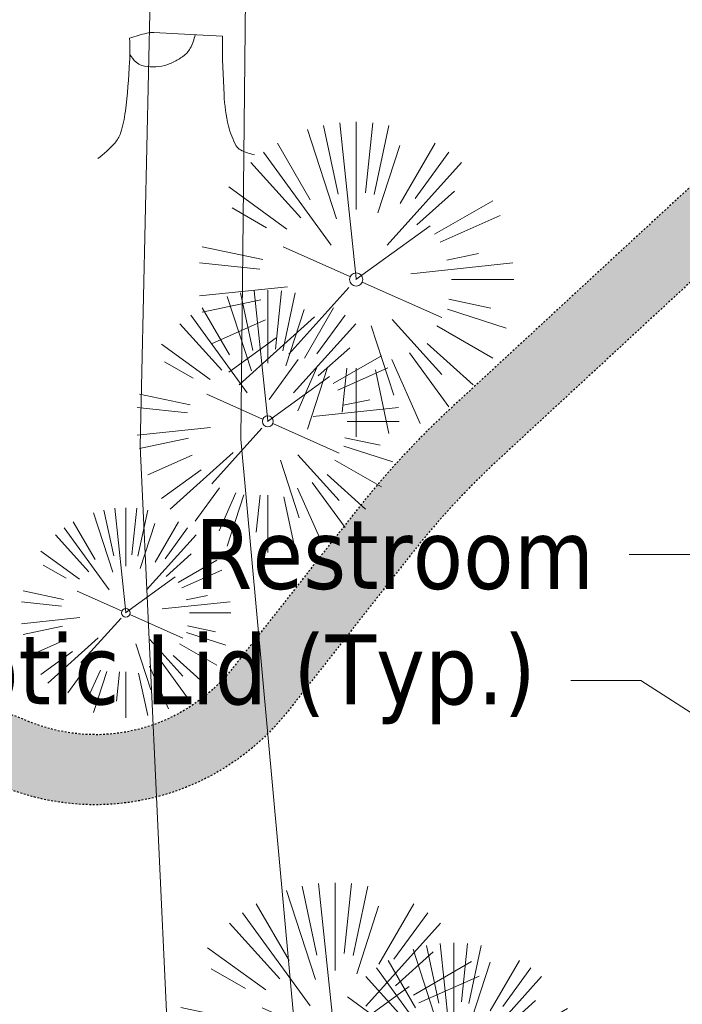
# Model space of a CAD drawing. Header units: feet. Extents: x 1134296 to 1140710, y 647902 to 649877.
# Tile 30 of 66: x 1134482 to 1134520, y 648896 to 648952. Entities that reach past the tile are written whole.
import ezdxf
from ezdxf import colors
from ezdxf.entities.mleader import LeaderData, LeaderLine
from ezdxf.lldxf.tags import DXFTag
from ezdxf.math import Vec2, Vec3

# ---------------------------------------------------------------- set-up
doc = ezdxf.new("R2010")
doc.units = ezdxf.units.FT
doc.header["$MEASUREMENT"] = 0
doc.linetypes.add('RAD', pattern=[0.13, 0.08, -0.05])
for name, color, linetype in [('C-SWLK-GRVL', 5, 'RAD'), ('C-SWLK-GRVL-PATT', 8, 'Continuous'), ('G-TEXT-ST02', 2, 'Continuous'), ('G-XREF', 7, 'Continuous')]:
    doc.layers.add(name, color=color, linetype=linetype)
for name, color, linetype, lineweight in [('V-ANNO-TEXT', 8, 'Continuous', 13), ('V-SITE-VEGE', 8, 'Continuous', 18), ('V-UTIL-POWR-LINE-UNDR', 8, 'EXIST_PROP POWER UNDERGROUND LINE 1', 15)]:
    doc.layers.add(name, color=color, linetype=linetype, lineweight=lineweight)
doc.styles.add('SEI-Dim & Leader', font='tahoma.ttf')
doc.styles.get("Standard").update_dxf_attribs({"font": 'arial.ttf'})
tags = doc.linetypes.add('EXIST_PROP POWER UNDERGROUND LINE 1', pattern='A,1.5,-0.2,["P-UG",Standard,S=0.08,R=0,X=-0.1,Y=-0.04],-0.3', length=2).pattern_tags.tags
tags[6] = DXFTag(74, 10)

# ---------------------------------------------------------------- blocks, each defined once
blk = doc.blocks.new('V-SITE-VEGE-Stump')
for points in [[(-0.122905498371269, -0.01429599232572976, 0.05261256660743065), (-0.09863241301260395, 0.007697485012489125, 0.1061947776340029), (-0.09053039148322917, 0.02191696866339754, 0.04486152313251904), (-0.08374707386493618, 0.05273626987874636, 0.02007395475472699), (-0.07764030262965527, 0.1228815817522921, 0.01167487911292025), (-0.07732468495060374, 0.1363966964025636, 0.007866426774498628), (-0.07764030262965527, 0.1564565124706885)], [(-0.07764030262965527, 0.1564565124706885, -0.02766804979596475), (-0.05341885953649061, 0.1633605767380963, -0.0679781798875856), (-0.04316680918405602, 0.1642506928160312), (0.008593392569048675, 0.1616126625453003), (0.05395851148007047, 0.1590945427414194)], [(0.01506844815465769, 0.161253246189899, -0.08286378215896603), (0.008147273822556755, 0.1419669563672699, -0.1113242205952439), (-0.002098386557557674, 0.130555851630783, -0.03931328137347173), (-0.01592715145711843, 0.1222882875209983, -0.04919659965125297), (-0.02797848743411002, 0.1177254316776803, -0.06600187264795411), (-0.0446681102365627, 0.1155126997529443, -0.07018691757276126), (-0.06035359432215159, 0.1177254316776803, -0.1148593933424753), (-0.06850904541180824, 0.1222766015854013, -0.0759377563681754), (-0.07734269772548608, 0.1331671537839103)], [(0.05395851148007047, 0.1590945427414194, 0.004334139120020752), (0.05376627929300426, 0.1369184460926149, 0.00834373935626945), (0.05395851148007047, 0.1253997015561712), (0.05605689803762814, 0.07623641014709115, 0.04625247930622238), (0.06241632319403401, 0.03170819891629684, 0.06962485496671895), (0.07334360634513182, 0.00381048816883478, 0.1497246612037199), (0.07941695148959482, -0.001975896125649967, 0.05852299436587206), (0.09922370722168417, -0.009139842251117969)]]:
    blk.add_lwpolyline(points, format="xyb")
blk = doc.blocks.new('_Open90')
at = {"color": 0, "linetype": 'ByBlock', "lineweight": -2}
for p, q in [((-0.5, 0.5), (0, 0)), ((0, 0), (-1, 0)), ((0, 0), (-0.5, -0.5))]:
    blk.add_line(p, q, dxfattribs=at)
blk = doc.blocks.new('V-SITE-VEGE-Coniferious Tree 2')
at = {"color": 0, "linetype": 'ByBlock'}
for p, q in [((-0.06264093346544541, 0.1926377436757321), (-0.1545378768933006, 0.4755369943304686)), ((-0.0574950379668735, 0.2703678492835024), (-0.1039851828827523, 0.4890788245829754)), ((-0.0003172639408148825, 0.0025937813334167), (-0.05229705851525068, 0.4972664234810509)), ((-3.601054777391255e-05, 0.2219193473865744), (-3.601054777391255e-05, 0.5000060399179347)), ((0.02890183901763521, 0.2753366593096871), (0.05222503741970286, 0.4972664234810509)), ((0.0571938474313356, 0.2692740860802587), (0.1039131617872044, 0.4890788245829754)), ((-0.1460065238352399, 0.2528363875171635), (-0.2500390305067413, 0.4330260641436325)), ((0.06850648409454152, 0.2109817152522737), (0.1382469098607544, 0.425630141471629)), ((0.139142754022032, 0.2410654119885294), (0.2499670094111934, 0.4330260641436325)), ((-0.07913071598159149, 0.1088658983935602), (-0.2939353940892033, 0.4045257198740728)), ((0.1868724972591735, 0.2572635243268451), (0.2938633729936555, 0.4045257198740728)), ((-0.1756943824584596, 0.1950752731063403), (-0.3346129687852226, 0.3715878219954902)), ((0.09777767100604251, 0.108636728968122), (0.3345409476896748, 0.3715878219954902)), ((-0.2201011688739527, 0.1598873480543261), (-0.4045617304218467, 0.2938993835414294)), ((0.1919663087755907, 0.1728666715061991), (0.3115823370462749, 0.2805763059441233)), ((-0.2844040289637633, 0.1641894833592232), (-0.393144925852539, 0.2269610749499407)), ((0.2487690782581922, 0.143647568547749), (0.4329900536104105, 0.2500030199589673)), ((0.2658942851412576, 0.1183972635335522), (0.4567507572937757, 0.2033670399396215)), ((-0.0009318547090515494, -0.0006770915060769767), (0.2349564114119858, 0.1707208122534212)), ((-0.2961437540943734, 0.06292784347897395), (-0.4891148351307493, 0.1039491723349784)), ((-0.01992166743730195, 0.008854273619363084), (-0.2318825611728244, 0.1032199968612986)), ((0.2872695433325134, 0.06106323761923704), (0.3884790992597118, 0.08257391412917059)), ((-0.3060292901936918, 0.03215663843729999), (-0.4973024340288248, 0.05226104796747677)), ((0.173080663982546, 0.01818771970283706), (0.497230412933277, 0.05226104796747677)), ((0.3024988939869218, 0), (0.4999700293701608, 0)), ((-0.2182782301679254, -0.02292736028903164), (-0.4973024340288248, -0.05226104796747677)), ((-0.02300503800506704, -0.02554197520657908), (-0.2137781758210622, -0.2373882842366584)), ((0.01849546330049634, -0.008260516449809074), (0.2719985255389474, -0.1211160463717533)), ((0.2936342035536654, -0.06241742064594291), (0.4274066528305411, -0.09084484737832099)), ((-0.302185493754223, -0.0642195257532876), (-0.4891148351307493, -0.1039491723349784)), ((-0.1320480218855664, -0.1188660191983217), (-0.3716238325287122, -0.3345769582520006)), ((0.2891445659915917, -0.09395946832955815), (0.4755009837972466, -0.1545018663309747)), ((-0.2881436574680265, -0.1282723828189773), (-0.4568227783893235, -0.2033670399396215)), ((0.04781873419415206, -0.1473038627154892), (0.1192466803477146, -0.3671294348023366)), ((0.1143820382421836, -0.1271057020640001), (0.2718110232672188, -0.301920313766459)), ((0.2555295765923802, -0.1475434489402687), (0.4329900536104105, -0.2500030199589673)), ((-0.254528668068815, -0.1848980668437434), (-0.4045617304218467, -0.2938993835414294)), ((0.2253521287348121, -0.2029399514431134), (0.3715518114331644, -0.3345769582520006)), ((0.1688618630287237, -0.2324611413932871), (0.2938633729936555, -0.4045257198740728)), ((-0.1842986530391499, -0.2536176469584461), (-0.2766747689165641, -0.3807650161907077)), ((-0.1213812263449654, -0.2725449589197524), (-0.1855903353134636, -0.4167758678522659)), ((-0.09098502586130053, -0.2799408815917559), (-0.1545378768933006, -0.4755369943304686)), ((0.1131111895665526, -0.2541280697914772), (0.2033310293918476, -0.4567867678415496)), ((-0.02966136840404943, -0.2817638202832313), (-0.04434904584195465, -0.4216092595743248)), ((-3.601054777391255e-05, -0.2817638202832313), (-3.601054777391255e-05, -0.5000060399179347)), ((0.06104806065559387, -0.2873055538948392), (0.1039131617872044, -0.4890788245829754))]:
    blk.add_line(p, q, dxfattribs=at)
blk.add_circle((-3.601054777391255e-05, 0), 0.02083358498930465)
blk = doc.blocks.new('C_PBASE-PACTOLA_02403811')
at = {"layer": 'C-SWLK-GRVL', "flags": 128}
for points in [[(1134515.801917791, 648989.2004602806), (1134528.51809844, 648999.6742896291, -0.4142135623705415), (1134535.556339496, 648998.9937289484), (1134540.042125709, 648993.5475768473, -0.2768597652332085), (1134540.804653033, 648988.4614401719, 0.01548046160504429), (1134527.749382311, 648953.8208523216, -0.124350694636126), (1134521.070339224, 648943.5569414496), (1134506.572578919, 648930.1459899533, 0.03970333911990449), (1134501.197764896, 648924.3178464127), (1134494.136157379, 648915.3233278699, -0.3346006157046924), (1134482.502472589, 648912.2356799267), (1134448.93629179, 648925.8904717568, -0.4109328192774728), (1134443.399896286, 648938.8174027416), (1134444.835329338, 648942.4625679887, 0.2500295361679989), (1134442.677586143, 648961.1639925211, -0.1364820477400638), (1134439.167762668, 648971.2919705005), (1134436.920544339, 649007.3117520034, -0.1651222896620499), (1134453.759212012, 649069.3634849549), (1134474.286828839, 649099.8716937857, -0.494522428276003), (1134521.882953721, 649102.7313442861), (1134533.498860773, 649089.2796134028, 0.04491381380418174), (1134546.38631418, 649076.8146462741, -0.3543479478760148), (1134550.337651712, 649058.3434381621), (1134549.784071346, 649057.2545665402, -0.4060480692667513), (1134546.132100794, 649055.2149796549), (1134537.86765222, 649057.4319270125, -0.02700540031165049), (1134533.661234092, 649058.8076071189)], [(1134534.966387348, 648925.3558447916), (1134542.320279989, 648932.1584608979, 0.4142135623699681), (1134542.540399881, 648937.811030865), (1134534.846216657, 648946.1287422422, 0.4671666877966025), (1134528.718205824, 648945.8235893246, -0.04436767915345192), (1134525.152399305, 648941.8840432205), (1134509.288803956, 648927.2096450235, 0.03970333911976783), (1134504.343975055, 648921.8477529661), (1134497.282367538, 648912.8532344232, -0.3346006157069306), (1134480.995208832, 648908.5305273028), (1134465.436231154, 648914.8599516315, 0.4498542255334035), (1134461.411468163, 648912.8703523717, 0.1128010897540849), (1134461.133738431, 648906.1930957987), (1134461.772338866, 648902.7441200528)]]:
    blk.add_lwpolyline(points, format="xyb", dxfattribs=at)
blk = doc.blocks.new('C_PHTCH-PACTOLA_02403811')
at = {"layer": 'C-SWLK-GRVL-PATT'}
h = blk.add_hatch(dxfattribs=at)
h.set_pattern_fill('GRAVEL', color=256, scale=5)
h.set_pattern_definition([(228.012787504, (3.6, 5), (-40.00000000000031, -45.00000000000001), [0.67268, -66.5954402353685]), (184.969740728, (3.15, 4.5), (59.99999999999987, 5.000000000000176), [1.15434, -114.27962380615]), (132.510447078, (2, 4.4), (50.00000000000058, -54.99999999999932), [0.8139400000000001, -80.5801629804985]), (267.273689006, (0.05, 3.15), (5.000000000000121, 100.0000000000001), [1.05119, -104.067790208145]), (292.833654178, (0, 2.1), (-24.99999999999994, 60.00000000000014), [1.030775, -102.0468656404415]), (357.273689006, (0.4, 1.15), (-100.0000000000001, 5.000000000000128), [1.05119, -104.067790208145]), (37.6942404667, (1.45, 1.1), (-64.99999999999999, -49.99999999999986), [1.390145, -137.62424274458]), (72.2553283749, (2.55, 1.95), (35.00000000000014, 110), [1.31244, -129.9316074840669]), (121.429565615, (2.95, 3.2), (-40.0000000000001, 64.99999999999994), [1.05475, -104.420365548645]), (175.236358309, (2.4, 4.1), (54.99999999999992, -5.00000000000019), [1.20416, -59.0038128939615]), (222.397437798, (1.2, 4.2), (-59.99999999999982, -54.99999999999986), [1.55724, -154.1668750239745]), (138.814074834, (5, 3.1), (-35.00000000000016, 30), [0.5315049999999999, -52.61922406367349]), (171.46923439, (4.600000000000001, 3.45), (64.99999999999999, -9.999999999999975), [1.011185, -100.107557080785]), (225, (3.6, 3.6), (-5.551115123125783e-16, -4.999999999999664), [0.707105, -6.3639628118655]), (203.198590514, (3.25, 4.2), (24.99999999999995, 9.999999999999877), [0.38079, -37.6980755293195]), (291.801409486, (2.9, 4.050000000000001), (-4.99999999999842, 15.00000000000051), [0.538515, -26.3873090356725]), (30.96375653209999, (3.1, 3.55), (15.00000000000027, 9.999999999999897), [0.874645, -28.2801144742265]), (161.565051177, (3.85, 4), (10.00000000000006, -4.999999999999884), [0.632455, -15.178933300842]), (16.389540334, (0, 4.050000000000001), (49.99999999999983, 15.00000000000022), [0.886, -87.714225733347]), (70.3461759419, (0.8500000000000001, 4.3), (-20.0000000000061, -55.00000000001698), [0.7433049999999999, -73.58703873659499]), (293.198590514, (3.85, 5), (-9.999999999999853, 24.99999999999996), [0.761575, -37.3172905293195]), (343.610459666, (4.149999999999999, 4.3), (-49.99999999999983, 15.00000000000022), [0.8859999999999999, -87.71422573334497]), (339.44395478, (0, 0.95), (-25.00000000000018, 10.00000000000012), [0.8543999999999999, -41.86561872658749]), (294.775140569, (0.8, 0.65), (-25.00000000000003, 55.00000000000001), [0.71589, -70.87321531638]), (66.8014094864, (3.9, 0), (9.999999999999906, 24.99999999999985), [0.761575, -37.3172905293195]), (17.3540246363, (4.2, 0.7000000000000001), (-64.99999999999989, -19.99999999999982), [0.838155, -82.97711807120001]), (69.44395478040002, (1.45, 0), (-10.00000000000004, -24.99999999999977), [0.4272, -42.29281872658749]), (101.309932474, (3.6, 0), (-4.999999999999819, 20.00000000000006), [0.25495, -25.240147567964]), (165.963756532, (3.55, 0.25), (14.99999999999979, -5.000000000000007), [1.030775, -19.5847531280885]), (186.009005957, (2.55, 0.5), (50.00000000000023, 4.999999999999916), [0.9552499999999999, -94.56961587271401]), (303.690067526, (3.1, 3.1), (-4.999999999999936, 9.999999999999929), [0.7211099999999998, -17.30664637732]), (353.157226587, (3.5, 2.5), (85.00000000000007, -10.00000000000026), [1.25897, -124.6378131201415]), (60.9453959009, (4.75, 2.35), (-19.99999999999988, -34.99999999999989), [0.51478, -50.963370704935]), (90, (5, 2.8), (-4.999999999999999, 5), [0.3, -4.699999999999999]), (120.256437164, (2.45, 0.65), (20.00000000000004, -35.00000000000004), [0.69462, -68.76759994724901]), (48.01278750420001, (2.1, 1.25), (40, 44.99999999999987), [1.34536, -65.92276023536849]), (0, (3, 2.25), (5, 5), [1.3, -3.7]), (325.3048464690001, (4.3, 2.25), (50.0000000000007, -34.99999999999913), [0.7905699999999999, -78.26637150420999]), (254.054604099, (4.95, 1.8), (-5.000000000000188, -20.00000000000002), [0.72801, -35.6725394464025]), (207.645975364, (4.75, 1.1), (-94.99999999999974, -50.00000000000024), [1.185325, -117.347370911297]), (175.42607874, (3.7, 0.55), (-64.99999999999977, 5.000000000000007), [1.253995, -124.1453670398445])])
edge = h.paths.add_edge_path(flags=16)
edge.add_arc((1134548.490387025, 649097.0318955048), 40.99999999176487, 248.796184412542, 254.9838623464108)
edge.add_line((1134537.86765222, 649057.4319270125), (1134546.132100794, 649055.2149796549))
edge.add_arc((1134546.909374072, 649058.112538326), 3.000000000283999, 254.9838623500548, 343.3819296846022)
edge.add_line((1134549.784071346, 649057.2545665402), (1134550.337651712, 649058.3434381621))
edge.add_arc((1134536.966462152, 649065.141326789), 15.00000000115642, 333.0512984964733, 411.0980064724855)
edge.add_arc((1134609.185327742, 649154.6367762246), 100.0000000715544, 220.8114317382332, 231.0980064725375, ccw=False)
edge.add_line((1134533.498860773, 649089.2796134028), (1134521.882953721, 649102.7313442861))
edge.add_arc((1134499.177013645, 649083.1241954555), 30.00000000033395, 40.81143173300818, 146.0651440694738)
edge.add_line((1134474.286828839, 649099.8716937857), (1134453.759212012, 649069.3634849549))
edge.add_arc((1134536.7264947, 649013.5384905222), 100.0000000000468, 146.065144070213, 183.5699678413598)
edge.add_line((1134436.920544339, 649007.3117520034), (1134439.167762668, 648971.2919705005))
edge.add_arc((1134459.128952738, 648972.5373182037), 19.99999999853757, 183.5699678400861, 214.657273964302)
edge.add_arc((1134426.226219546, 648949.7906668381), 19.99999999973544, -21.49407086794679, 34.65727396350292, ccw=False)
edge.add_line((1134444.835329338, 648942.4625679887), (1134443.399896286, 648938.8174027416))
edge.add_arc((1134452.704451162, 648935.1533533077), 9.999999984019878, 158.5059290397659, 247.8634065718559)
edge.add_line((1134448.93629179, 648925.8904717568), (1134482.502472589, 648912.2356799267))
edge.add_arc((1134486.270631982, 648921.4985614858), 9.999999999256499, 247.8634064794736, 321.8644980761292)
edge.add_line((1134494.136157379, 648915.3233278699), (1134501.197764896, 648924.3178464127))
edge.add_arc((1134540.525391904, 648893.4416783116), 50.00000002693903, 132.7699397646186, 141.8644980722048, ccw=False)
edge.add_line((1134506.572578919, 648930.1459899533), (1134521.070339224, 648943.5569414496))
edge.add_arc((1134504.093932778, 648961.9090972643), 24.99999997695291, 312.7699396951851, 341.1234729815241)
edge.add_arc((1135093.567282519, 648760.3570264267), 597.978384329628, 157.575895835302, 161.1234729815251, ccw=False)
edge.add_arc((1134536.182724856, 648990.3687366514), 4.99999999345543, 337.5758958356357, 399.4769718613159)
edge.add_line((1134540.042125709, 648993.5475768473), (1134535.556339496, 648998.9937289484))
edge.add_arc((1134531.696938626, 648995.8148887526), 5.000000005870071, 39.47697174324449, 129.4769716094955)
edge.add_line((1134528.51809844, 648999.6742896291), (1134515.801917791, 648989.2004602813))
edge.add_line((1134515.801917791, 648989.2004602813), (1134511.293630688, 648990.6693089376))
edge.add_line((1134511.293630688, 648990.6693089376), (1134527.518786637, 649004.0333463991))
edge.add_arc((1134525.611482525, 649006.3489869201), 3.000000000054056, 309.4769716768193, 399.4769716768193)
edge.add_line((1134527.927123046, 649008.2562910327), (1134522.621097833, 649014.6982878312))
edge.add_arc((1134511.042895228, 649005.1617672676), 15.00000000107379, 39.47697167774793, 71.57860019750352)
edge.add_line((1134515.782946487, 649019.393138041), (1134513.264941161, 649020.2318115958))
edge.add_line((1134513.264941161, 649020.2318115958), (1134514.528954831, 649024.0268438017))
edge.add_line((1134514.528954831, 649024.0268438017), (1134517.046960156, 649023.188170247))
edge.add_arc((1134511.042895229, 649005.1617672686), 18.99999999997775, 39.47697167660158, 71.57860019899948, ccw=False)
edge.add_line((1134525.708618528, 649017.2413599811), (1134538.525775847, 649001.6801662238))
edge.add_arc((1134542.385176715, 649004.8590064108), 4.999999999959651, 219.4769716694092, 336.078134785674)
edge.add_arc((1135093.567291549, 648760.3570231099), 597.9783939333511, 152.1483058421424, 156.0781347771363, ccw=False)
edge.add_arc((1134560.438019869, 649042.0592120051), 4.999999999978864, 332.1483058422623, 434.9838623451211)
edge.add_line((1134561.733475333, 649046.8884764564), (1134536.831287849, 649053.5685154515))
edge.add_arc((1134548.490387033, 649097.0318955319), 45.00000002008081, 248.7961844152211, 254.9838623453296, ccw=False)
edge.add_line((1134532.214487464, 649055.0784082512), (1134533.661234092, 649058.8076071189))
edge = h.paths.add_edge_path()
edge.add_line((1134601.857481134, 649091.7855040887), (1134597.711378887, 649094.5801124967))
edge.add_arc((1135093.567290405, 648760.3570236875), 597.9783926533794, 146.0187423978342, 150.7800618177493)
edge.add_arc((1134567.17752859, 649055.0383738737), 5.286670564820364, 257.3645220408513, 328.39940210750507, ccw=False)
edge.add_line((1134566.021082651, 649049.8797385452), (1134558.179472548, 649051.9832590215))
edge.add_arc((1134559.47492801, 649056.8125234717), 4.999999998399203, 159.6940240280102, 254.9838623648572, ccw=False)
edge.add_arc((1134536.966462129, 649065.1413267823), 19.00000002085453, 339.6940240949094, 411.0980064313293)
edge.add_arc((1134609.185327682, 649154.6367761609), 95.99999998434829, 220.8114317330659, 231.0980064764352, ccw=False)
edge.add_line((1134536.52631945, 649091.8938999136), (1134524.910412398, 649105.3456307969))
edge.add_arc((1134499.177013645, 649083.1241954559), 33.99999999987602, 40.811431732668, 112.67770225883)
edge.add_arc((1134484.911775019, 649117.2636589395), 3.000000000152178, 228.8203477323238, 292.67770225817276, ccw=False)
edge.add_line((1134482.93650839, 649115.0057125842), (1134470.117493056, 649126.2198732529))
edge.add_line((1134470.117493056, 649126.2198732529), (1134467.483804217, 649123.2092781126))
edge.add_line((1134467.483804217, 649123.2092781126), (1134477.860940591, 649114.1312895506))
edge.add_arc((1134475.88567396, 649111.8733431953), 3.000000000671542, -50.98707642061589, 48.82034771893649, ccw=False)
edge.add_arc((1134499.177013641, 649083.1241954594), 33.99999999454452, 129.0129235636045, 146.0651440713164)
edge.add_line((1134470.968137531, 649102.104693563), (1134450.907684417, 649072.2907849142))
edge.add_arc((1134448.418665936, 649073.9655347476), 3.000000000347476, 250.8568652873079, 326.06514406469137, ccw=False)
edge.add_line((1134447.434878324, 649071.1314278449), (1134442.571547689, 649072.8196084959))
edge.add_arc((1134449.130131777, 649091.713654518), 20.00000000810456, 234.0626253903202, 250.8568652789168, ccw=False)
edge.add_line((1134437.392119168, 649075.5204750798), (1134428.464585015, 649081.9918112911))
edge.add_line((1134428.464585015, 649081.9918112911), (1134426.116982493, 649078.7531754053))
edge.add_line((1134426.116982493, 649078.7531754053), (1134435.044516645, 649072.2818391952))
edge.add_arc((1134449.130131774, 649091.713654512), 24.00000000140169, 234.0626253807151, 250.8568652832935)
edge.add_line((1134441.259830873, 649069.0407992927), (1134444.032547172, 649068.0783218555))
edge.add_arc((1134443.048759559, 649065.2442149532), 3.000000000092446, -28.89664176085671, 70.85686528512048, ccw=False)
edge.add_arc((1134536.726494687, 649013.5384905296), 103.9999999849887, 151.1033582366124, 161.2127055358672)
edge.add_arc((1134435.427379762, 649047.9984573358), 3.000000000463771, 257.0526530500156, 341.21270553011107, ccw=False)
edge.add_line((1134434.755213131, 649045.0747282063), (1134412.262785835, 649050.2457472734))
edge.add_arc((1134414.055230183, 649058.0423582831), 7.999999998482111, 236.9020541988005, 257.0526530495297, ccw=False)
edge.add_line((1134409.686654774, 649051.3404519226), (1134407.502367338, 649047.9894985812))
edge.add_arc((1134414.055230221, 649058.0423582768), 12.00000000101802, 236.9020555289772, 257.0526530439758)
edge.add_line((1134411.366563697, 649046.3474417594), (1134433.321365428, 649041.3000230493))
edge.add_arc((1134432.649198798, 649038.3762939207), 2.999999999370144, -13.422447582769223, 77.05265305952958, ccw=False)
edge.add_arc((1134536.726494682, 649013.5384905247), 103.9999999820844, 166.5775524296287, 179.7756991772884)
edge.add_arc((1134429.727314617, 649013.9573717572), 3.000000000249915, 271.95738677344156, 359.7756991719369, ccw=False)
edge.add_line((1134429.829783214, 649010.9591222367), (1134395.691993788, 649010.0690074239))
edge.add_line((1134395.691993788, 649010.0690074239), (1134406.987773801, 649006.1761351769))
edge.add_line((1134406.987773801, 649006.1761351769), (1134430.013276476, 649006.9630579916))
edge.add_arc((1134430.115745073, 649003.964808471), 3.000000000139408, 3.5699678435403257, 91.95738676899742, ccw=False)
edge.add_line((1134433.109923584, 649004.1516106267), (1134435.175524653, 648971.0429009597))
edge.add_arc((1134459.128952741, 648972.5373182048), 24.00000000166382, 183.5699678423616, 214.6572739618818)
edge.add_arc((1134426.226219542, 648949.7906668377), 16.00000000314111, -21.49407086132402, 34.65727395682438, ccw=False)
edge.add_line((1134441.11350738, 648943.9281877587), (1134439.678074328, 648940.2830225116))
edge.add_arc((1134452.704451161, 648935.1533533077), 13.9999999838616, 158.5059290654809, 247.8634065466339)
edge.add_line((1134447.429028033, 648922.1853191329), (1134456.136823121, 648918.642970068))
edge.add_arc((1134455.006375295, 648915.8641055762), 3.000000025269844, -18.388473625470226, 67.86340650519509, ccw=False)
edge.add_arc((1134475.883044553, 648908.9240263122), 19.00000041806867, 161.6115263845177, 190.4898903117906)
edge.add_line((1134457.200590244, 648905.4648476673), (1134457.839190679, 648902.0158719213))
edge.add_line((1134457.839190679, 648902.0158719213), (1134461.772338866, 648902.7441200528))
edge.add_line((1134461.772338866, 648902.7441200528), (1134461.133738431, 648906.1930957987))
edge.add_arc((1134475.883044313, 648908.9240263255), 15.00000018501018, 164.7466039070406, 190.4898904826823, ccw=False)
edge.add_arc((1134464.305783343, 648912.081087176), 2.999999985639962, 67.8634065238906, 164.7466039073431, ccw=False)
edge.add_line((1134465.436231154, 648914.8599516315), (1134480.995208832, 648908.5305273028))
edge.add_arc((1134486.270631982, 648921.498561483), 13.9999999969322, 247.8634064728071, 321.8644980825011)
edge.add_line((1134497.282367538, 648912.8532344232), (1134504.343975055, 648921.8477529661))
edge.add_arc((1134540.525391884, 648893.4416783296), 45.99999999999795, 132.7699397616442, 141.8644980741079, ccw=False)
edge.add_line((1134509.288803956, 648927.2096450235), (1134525.152399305, 648941.8840432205))
edge.add_arc((1134504.780711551, 648963.9066302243), 30.00000000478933, 312.7699396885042, 322.9315985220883)
edge.add_arc((1134531.909871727, 648943.412517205), 4.000000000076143, 42.76993976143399, 142.9315985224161, ccw=False)
edge.add_line((1134534.846216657, 648946.1287422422), (1134542.540399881, 648937.811030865))
edge.add_arc((1134539.604054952, 648935.0948058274), 3.999999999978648, -47.2300602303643, 42.7699397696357, ccw=False)
edge.add_line((1134542.320279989, 648932.1584608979), (1134526.38641549, 648916.9091733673))
edge.add_line((1134526.38641549, 648916.9091733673), (1134521.286832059, 648900.3121323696))
edge.add_line((1134521.286832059, 648900.3121323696), (1134542.10752488, 648887.8942024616))
edge.add_line((1134542.10752488, 648887.8942024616), (1134549.894702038, 648886.1185365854))
edge.add_line((1134549.894702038, 648886.1185365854), (1134551.221944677, 648891.6030739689))
edge.add_arc((1134959.072848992, 648795.1471716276), 419.1015404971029, 164.2193477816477, 166.6941415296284, ccw=False)
edge.add_arc((1134590.557581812, 649043.6190399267), 138.9217900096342, 253.02220341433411, 255.4969971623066, ccw=False)
edge.add_arc((1134576.143964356, 648903.9869904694), 27.0124622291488, 163.0222034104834, 165.4969971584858, ccw=False)
edge.add_arc((1134569.636619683, 648986.5937934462), 77.17846351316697, 253.02220341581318, 255.49699716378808, ccw=False)
edge.add_arc((1134629.291471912, 648891.5182768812), 84.89630986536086, 163.0222034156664, 165.4969971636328, ccw=False)
edge.add_arc((1134528.955099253, 648842.3151432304), 76.4283760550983, 73.0222034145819, 75.49699716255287, ccw=False)
edge.add_arc((1134577.236120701, 648907.9216800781), 27.02287450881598, 161.4316114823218, 163.9064052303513, ccw=False)
edge.add_arc((1134516.829655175, 648782.0317656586), 138.9217900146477, 73.02220341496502, 75.49699716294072, ccw=False)
edge.add_arc((1134538.177323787, 648920.4382053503), 20.00000000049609, 343.9213237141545, 402.7699397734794)
edge.add_line((1134552.859048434, 648934.0193305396), (1134533.44635728, 648955.0052048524))
edge.add_arc((1135093.567288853, 648760.3570244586), 592.9783909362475, 146.0187423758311, 160.8370987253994, ccw=False)
h.paths.add_polyline_path([(1134532.503592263, 648914.2486780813), (1134529.531, 648901.903), (1134537.526000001, 648900.0259999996), (1134540.366, 648911.821), (1134540.991, 648911.66), (1134541.145, 648912.168)], flags=16)
blk = doc.blocks.new('C_XBASE-PACTOLA_02403811')
at = {"layer": 'V-UTIL-POWR-LINE-UNDR', "flags": 128}
for points in [[(1134480.127728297, 648231.4910384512), (1134494.996471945, 648496.1691917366), (1134496.354631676, 648566.44434151), (1134464.634199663, 648641.5326281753), (1134459.677329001, 648691.5978201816), (1134473.792826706, 648747.2770438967), (1134487.668805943, 648772.8760612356), (1134492.621603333, 648802.5716343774), (1134496.091176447, 648841.0190152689), (1134500.796308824, 648860.3211453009), (1134494.587384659, 648928.3795930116), (1134495.610681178, 649027.1179445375), (1134495.955, 649106.737), (1134599.221251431, 649131.4978260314), (1134637.553107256, 649168.5421751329), (1134656.340245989, 649214.8847448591), (1134694.635392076, 649279.0850905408), (1134746.477990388, 649319.7325033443), (1134803.106029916, 649342.8457422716), (1134848.624546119, 649349.4784079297), (1134877.799434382, 649337.8966334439), (1134908.972639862, 649315.1325047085), (1134965.723883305, 649315.5318607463), (1135021.655, 649297.834), (1135074.570971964, 649267.2988659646), (1135109.814885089, 649210.9488559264), (1135119.855903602, 649164.3586520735), (1135144.601334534, 649102.1495441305)], [(1134473.064766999, 648231.4851816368), (1134478.456472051, 648413.8985310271), (1134486.335689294, 648507.9673143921), (1134488.00060163, 648563.7146524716), (1134458.971848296, 648637.4778226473), (1134452.334526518, 648694.363610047), (1134469.755962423, 648757.0102291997), (1134484.270288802, 648785.6038176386), (1134490.079328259, 648837.1034557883), (1134491.323436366, 648874.3994407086), (1134488.842662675, 648927.9953235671), (1134492.850503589, 649108.173474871)]]:
    blk.add_lwpolyline(points, dxfattribs=at)
at = {"layer": 'V-SITE-VEGE'}
for name, p, xscale, yscale, zscale in [('V-SITE-VEGE-Stump', (1134491.365, 648944.996), 40.31522404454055, 40.31522404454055, 40.31522404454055), ('V-SITE-VEGE-Coniferious Tree 2', (1134501.176, 648937.512), 17.99978256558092, 17.99978256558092, 17.99978256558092), ('V-SITE-VEGE-Coniferious Tree 2', (1134496.129, 648929.404), 14.99981880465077, 14.99981880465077, 14.99981880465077), ('V-SITE-VEGE-Coniferious Tree 2', (1134499.968, 648894.043), 17.99978256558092, 17.99978256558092, 17.99978256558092), ('V-SITE-VEGE-Coniferious Tree 2', (1134506.747, 648892.112), 14.99981880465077, 14.99981880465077, 14.99981880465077)]:
    blk.add_blockref(name, p, dxfattribs=dict(at, xscale=xscale, yscale=yscale, zscale=zscale))
at = {"layer": 'V-SITE-VEGE', "xscale": 11.99985504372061, "yscale": 11.99985504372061, "zscale": 11.99985504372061, "rotation": 8.537736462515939e-07}
blk.add_blockref('V-SITE-VEGE-Coniferious Tree 2', (1134488.017, 648918.468), dxfattribs=at)
at = {"layer": 'V-ANNO-TEXT'}
ml = blk.add_multileader_mtext('Standard', dxfattribs=at)
ml.set_content('Restroom', color=256, style='SEI-Dim & Leader')
ml.set_leader_properties(color=256, linetype='ByLayer', lineweight=-1)
ml.set_arrow_properties(name='OPEN90')
ml.build(insert=Vec2(0, 0))
ml.multileader.update_dxf_attribs({"text_left_attachment_type": 2, "text_right_attachment_type": 2, "dogleg_length": 0.1, "arrow_head_size": 3.2, "scale": 40})
ctx = ml.context
ctx.base_point, ctx.scale, ctx.arrow_head_size, ctx.plane_origin = Vec3(1134490.332746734, 648921.7910278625), 40, 3.2, Vec3(1134532.503592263, 648914.2486780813)
ctx.left_attachment, ctx.right_attachment, ctx.text_align_type = 2, 2, 2
notes = []
notes.append((ctx, [(0, (1, 1, 0), (1134520.766594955, 648921.7910278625), (-1, 0), 4, [(0, [(1134532.503592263, 648914.2486780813)], 0, [])])]))
ctx.mtext.insert, ctx.mtext.alignment, ctx.mtext.flow_direction = Vec3(1134514.766594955, 648923.8326665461), 3, 5
ml = blk.add_multileader_mtext('Standard', dxfattribs=at)
ml.set_content('Restroom', color=256, style='SEI-Dim & Leader')
ml.set_leader_properties(color=256, linetype='ByLayer', lineweight=-1)
ml.set_arrow_properties(name='OPEN90')
ml.build(insert=Vec2(0, 0))
ml.multileader.update_dxf_attribs({"text_left_attachment_type": 2, "text_right_attachment_type": 2, "dogleg_length": 0.1, "arrow_head_size": 3.2, "scale": 40})
ctx = ml.context
ctx.base_point, ctx.scale, ctx.arrow_head_size, ctx.plane_origin = Vec3(1134490.332746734, 648921.7910278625), 40, 3.2, Vec3(1134532.503592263, 648914.2486780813)
ctx.left_attachment, ctx.right_attachment, ctx.text_align_type = 2, 2, 2
notes.append((ctx, [(0, (1, 1, 0), (1134520.766594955, 648921.7910278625), (-1, 0), 4, [(0, [(1134532.503592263, 648914.2486780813)], 0, [])])]))
ctx.mtext.insert, ctx.mtext.alignment, ctx.mtext.flow_direction = Vec3(1134514.766594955, 648923.8326665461), 3, 5
ml = blk.add_multileader_mtext('Standard', dxfattribs=at)
ml.set_content('Septic Lid (Typ.)', color=256, style='SEI-Dim & Leader')
ml.set_leader_properties(color=256, linetype='ByLayer', lineweight=-1)
ml.set_arrow_properties(name='OPEN90')
ml.build(insert=Vec2(0, 0))
ml.multileader.update_dxf_attribs({"text_left_attachment_type": 2, "text_right_attachment_type": 2, "dogleg_length": 0.1, "arrow_head_size": 3.2, "scale": 40})
ctx = ml.context
ctx.base_point, ctx.scale, ctx.arrow_head_size, ctx.plane_origin = Vec3(1134469.947098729, 648914.5963497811), 40, 3.2, Vec3(1134529.171, 648907.054)
ctx.left_attachment, ctx.right_attachment, ctx.text_align_type = 2, 2, 2
notes.append((ctx, [(0, (1, 1, 0), (1134517.434002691, 648914.5963497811), (-1, 0), 4, [(0, [(1134529.171, 648907.054)], 0, [])])]))
ctx.mtext.insert, ctx.mtext.alignment, ctx.mtext.flow_direction = Vec3(1134511.434002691, 648917.2397346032), 3, 5
for ctx, leaders in notes:
    for number, flags, end, landing, length, lines in leaders:
        leader = LeaderData()
        leader.index, (leader.has_last_leader_line, leader.has_dogleg_vector, leader.attachment_direction) = number, flags
        leader.last_leader_point, leader.dogleg_vector, leader.dogleg_length = Vec3(end), Vec3(landing), length
        for number, points, colour, breaks in lines:
            line = LeaderLine()
            line.index, line.vertices, line.color, line.breaks = number, Vec3.list(points), colors.encode_raw_color(colour), breaks
            leader.lines.append(line)
        ctx.leaders.append(leader)

msp = doc.modelspace()

# ---------------------------------------------------------------- block references
at = {"layer": 'G-TEXT-ST02'}
msp.add_blockref('C_PHTCH-PACTOLA_02403811', (0, 0), dxfattribs=at)

# ---------------------------------------------------------------- next in the draw order: block references
at = {"layer": 'G-XREF'}
msp.add_blockref('C_XBASE-PACTOLA_02403811', (0, 0), dxfattribs=at)

# ---------------------------------------------------------------- next in the draw order: block references
msp.add_blockref('C_PBASE-PACTOLA_02403811', (0, 0), dxfattribs=at)

doc.saveas('drawing.dxf')
